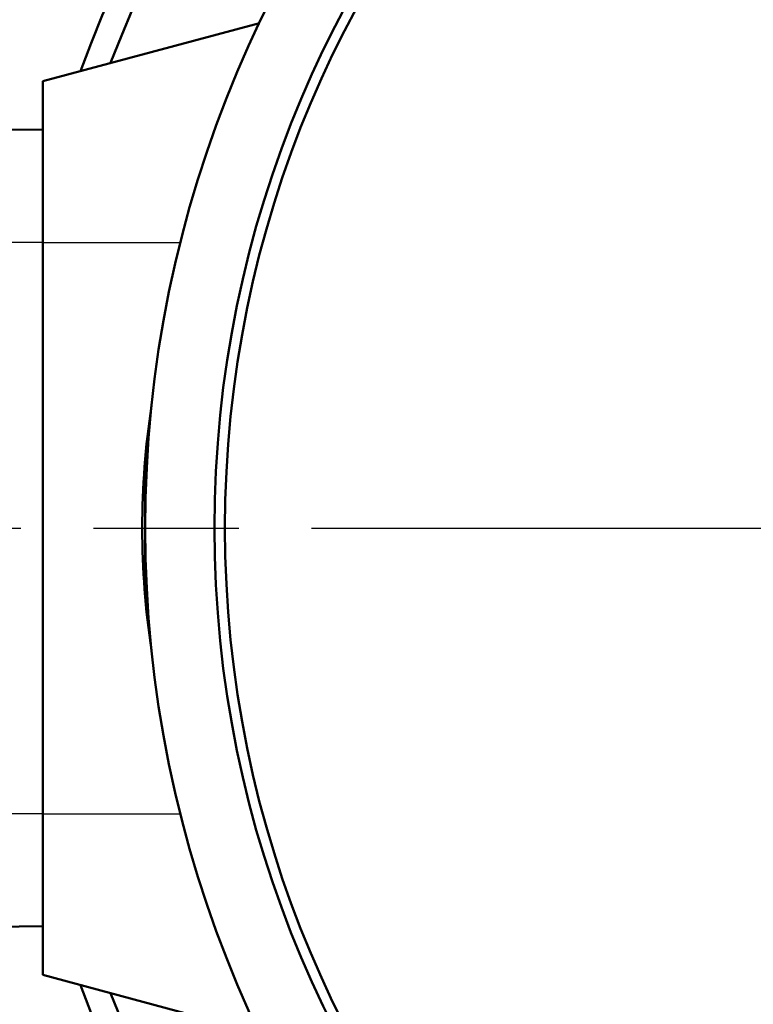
# Model space of a CAD drawing. Header units: millimetres. Extents: x 257 to 2036, y 206 to 1822.
# Tile 8 of 66: x 981 to 1031, y 325 to 392. Entities that reach past the tile are written whole.
import ezdxf

# ---------------------------------------------------------------- set-up
doc = ezdxf.new("R2010")
doc.units = ezdxf.units.MM
doc.header["$LTSCALE"] = 7
doc.linetypes.add('CHAIN', pattern=[0.3543, 0.2362, -0.0295, 0.0591, -0.0295])
for name, color, linetype, lineweight in [('Arbeitsachse(DIN)', 7, 'CHAIN', 25), ('Mittellinie(DIN)', 4, 'CHAIN', 25), ('Sichtbare Kanten(DIN)', 7, 'Continuous', 50), ('Sichtbare tangentiale Kanten(DIN)', 3, 'Continuous', 25)]:
    doc.layers.add(name, color=color, linetype=linetype, lineweight=lineweight)

msp = doc.modelspace()

# ---------------------------------------------------------------- linework, layer by layer
at = {"layer": 'Arbeitsachse(DIN)', "linetype": 'CHAIN', "ltscale": 23.990969}
msp.add_line((822.294, 357.433), (1316.865, 357.433), dxfattribs=at)
at = {"layer": 'Mittellinie(DIN)', "linetype": 'CHAIN', "ltscale": 23.990969}
msp.add_circle((1069.442, 357.433), 115, dxfattribs=at)
at = {"layer": 'Sichtbare Kanten(DIN)'}
for p, q in [((982.442, 387.933), (997.248, 391.9)), ((982.442, 387.933), (982.442, 376.933)), ((982.442, 384.61), (949.534, 384.897)), ((982.442, 337.933), (982.442, 376.933)), ((989.57, 363.433), (989.667, 363.433)), ((989.442, 352.746), (989.442, 362.119)), ((989.57, 351.433), (989.667, 351.433)), ((982.442, 337.933), (982.442, 326.933)), ((982.442, 330.255), (949.534, 329.968)), ((982.442, 326.933), (997.248, 322.965))]:
    msp.add_line(p, q, dxfattribs=at)
for radius in [80, 75.266, 74.55]:
    msp.add_circle((1069.442, 357.433), radius, dxfattribs=at)
for centre, radius, start, end in [((1069.442, 357.433), 132.5, 217.3604, 167.71302), ((1069.442, 357.433), 131.5, 217.36413, 167.48787), ((1069.442, 357.433), 130.5, 67.46105, 167.29062), ((1069.442, 357.433), 130.5, 217.37065, 66.87433), ((1069.442, 357.433), 90, 200.27723, 159.72277), ((1069.442, 357.433), 88.268, 201.07658, 158.92342), ((1044.242, 357.433), 55, 171.2802, 188.7198)]:
    msp.add_arc(centre, radius, start, end, dxfattribs=at)
at = {"layer": 'Sichtbare tangentiale Kanten(DIN)'}
for p, q in [((982.442, 376.933), (949.534, 376.933)), ((982.442, 376.933), (991.855, 376.933)), ((982.442, 337.933), (949.534, 337.933)), ((982.442, 337.933), (991.855, 337.933))]:
    msp.add_line(p, q, dxfattribs=at)

doc.saveas('drawing.dxf')
